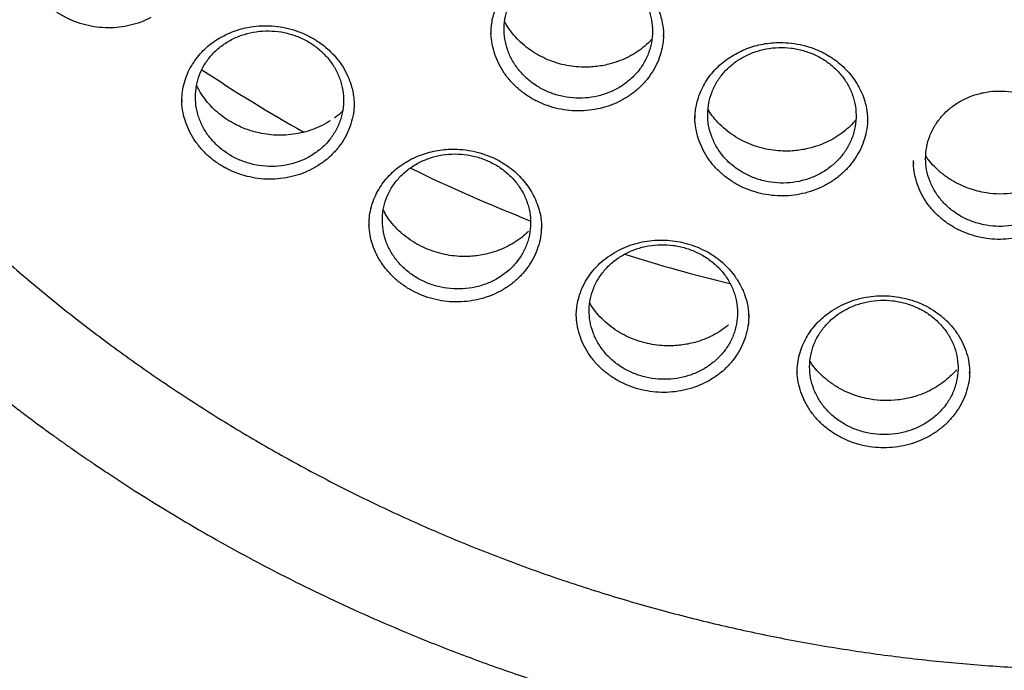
# Model space of a CAD drawing. Header units: millimetres. Extents: x 8 to 1577, y 12 to 2534.
# Tile 43 of 66: x 748 to 768, y 2101 to 2114. Entities that reach past the tile are written whole.
import ezdxf

# ---------------------------------------------------------------- set-up
doc = ezdxf.new("R2010")
doc.units = ezdxf.units.MM

msp = doc.modelspace()

# ---------------------------------------------------------------- linework, layer by layer
at = {"color": 7, "linetype": 'Continuous', "lineweight": 30}
for p, q in [((760.809, 2113.899), (760.808, 2113.932)), ((751.14, 2112.624), (751.139, 2112.593)), ((764.903, 2112.198), (764.903, 2112.204)), ((765.828, 2111.36), (765.828, 2111.337)), ((758.36, 2110.032), (758.359, 2110.046)), ((759.057, 2108.274), (759.057, 2108.265)), ((763.494, 2107.154), (763.494, 2107.147)), ((766.956, 2107.132), (766.956, 2107.147))]:
    msp.add_line(p, q, dxfattribs=at)
for centre, radius, start, end in [((769.183, 2139.689), 31.801, 236.3055, 240.635), ((769.52, 2139.413), 31.355, 243.9002, 248.707), ((769.711, 2139.939), 31.915, 252.3446, 256.2794)]:
    msp.add_arc(centre, radius, start, end, dxfattribs=at)
for points, knots in [([(734.948, 2134.268), (734.945, 2134.233), (734.941, 2134.163), (734.934, 2134.035), (734.926, 2133.886), (734.915, 2133.719), (734.905, 2133.534), (734.894, 2133.292), (734.882, 2132.985), (734.872, 2132.621), (734.866, 2132.238), (734.865, 2131.84), (734.87, 2131.412), (734.883, 2130.885), (734.91, 2130.264), (734.958, 2129.561), (735.021, 2128.857), (735.1, 2128.157), (735.204, 2127.398), (735.336, 2126.583), (735.503, 2125.713), (735.66, 2125.001), (735.795, 2124.446), (735.898, 2124.046), (736.002, 2123.66), (736.104, 2123.302), (736.199, 2122.98), (736.286, 2122.697), (736.364, 2122.451), (736.432, 2122.243), (736.489, 2122.072), (736.532, 2121.944), (736.566, 2121.846), (736.595, 2121.761), (736.63, 2121.662), (736.672, 2121.542), (736.726, 2121.392), (736.792, 2121.209), (736.874, 2120.989), (736.968, 2120.741), (737.077, 2120.465), (737.198, 2120.164), (737.328, 2119.849), (737.542, 2119.351), (737.844, 2118.684), (738.27, 2117.81), (738.74, 2116.92), (739.255, 2116.014), (739.785, 2115.15), (740.33, 2114.319), (740.892, 2113.515), (741.479, 2112.726), (742.048, 2112.007), (742.601, 2111.345), (743.139, 2110.731), (743.714, 2110.108), (744.25, 2109.557), (744.736, 2109.077), (745.164, 2108.669), (745.61, 2108.26), (746.071, 2107.851), (746.505, 2107.481), (746.895, 2107.158), (747.227, 2106.891), (747.532, 2106.652), (747.809, 2106.438), (748.031, 2106.271), (748.204, 2106.142), (748.333, 2106.047), (748.451, 2105.962), (748.556, 2105.886), (748.646, 2105.821), (748.718, 2105.77), (748.778, 2105.728), (748.845, 2105.68), (748.937, 2105.615), (749.066, 2105.526), (749.226, 2105.415), (749.419, 2105.284), (749.773, 2105.046), (750.287, 2104.713), (750.961, 2104.297), (751.659, 2103.887), (752.382, 2103.484), (753.13, 2103.09), (753.903, 2102.707), (754.694, 2102.338), (755.572, 2101.955), (756.529, 2101.568), (757.562, 2101.188), (758.587, 2100.845), (759.603, 2100.538), (760.609, 2100.266), (761.608, 2100.025), (762.661, 2099.802), (763.775, 2099.6), (764.951, 2099.425), (766.133, 2099.288), (767.319, 2099.189), (768.508, 2099.128), (769.699, 2099.106), (770.89, 2099.122), (772.079, 2099.176), (773.266, 2099.269), (774.45, 2099.4), (775.63, 2099.568), (776.752, 2099.766), (777.816, 2099.986), (778.822, 2100.223), (779.825, 2100.49), (780.824, 2100.786), (781.822, 2101.114), (782.825, 2101.476), (783.832, 2101.873), (784.842, 2102.308), (785.854, 2102.781), (786.873, 2103.297), (787.7, 2103.751), (788.329, 2104.115), (788.749, 2104.366), (789.134, 2104.604), (789.484, 2104.826), (789.8, 2105.031), (790.082, 2105.218), (790.311, 2105.374), (790.494, 2105.499), (790.634, 2105.596), (790.755, 2105.681), (790.858, 2105.754), (790.96, 2105.827), (791.077, 2105.911), (791.215, 2106.011), (791.375, 2106.128), (791.552, 2106.26), (791.746, 2106.406), (791.951, 2106.563), (792.163, 2106.727), (792.468, 2106.968), (792.872, 2107.295), (793.378, 2107.721), (793.905, 2108.184), (794.451, 2108.684), (794.957, 2109.168), (795.417, 2109.628), (795.821, 2110.045), (796.209, 2110.459), (796.573, 2110.862), (796.945, 2111.287), (797.321, 2111.731), (797.695, 2112.19), (798.022, 2112.607), (798.308, 2112.981), (798.556, 2113.315), (798.782, 2113.628), (799.001, 2113.937), (799.225, 2114.263), (799.473, 2114.632), (799.743, 2115.047), (800.036, 2115.513), (800.342, 2116.021), (800.636, 2116.53), (800.916, 2117.033), (801.177, 2117.524), (801.432, 2118.026), (801.688, 2118.549), (801.932, 2119.075), (802.163, 2119.596), (802.366, 2120.079), (802.545, 2120.523), (802.701, 2120.928), (802.816, 2121.236), (802.894, 2121.453), (802.94, 2121.582), (802.977, 2121.686), (803.004, 2121.766), (803.033, 2121.847), (803.069, 2121.954), (803.12, 2122.104), (803.185, 2122.301), (803.26, 2122.535), (803.343, 2122.798), (803.428, 2123.078), (803.515, 2123.374), (803.612, 2123.717), (803.718, 2124.111), (803.832, 2124.56), (803.945, 2125.036), (804.056, 2125.539), (804.164, 2126.069), (804.267, 2126.624), (804.376, 2127.284), (804.483, 2128.029), (804.576, 2128.843), (804.646, 2129.625), (804.694, 2130.376), (804.723, 2131.096), (804.733, 2131.681), (804.733, 2132.14), (804.729, 2132.481), (804.721, 2132.807), (804.712, 2133.116), (804.7, 2133.399), (804.688, 2133.654), (804.676, 2133.881), (804.663, 2134.083), (804.654, 2134.209), (804.65, 2134.268)], [0, 0, 0, 0, 0.000951, 0.00193, 0.003328, 0.0049, 0.006614, 0.008465, 0.01165, 0.015173, 0.018603, 0.022302, 0.026271, 0.030509, 0.036989, 0.043561, 0.050115, 0.056651, 0.063169, 0.071401, 0.079604, 0.087778, 0.091621, 0.095458, 0.099235, 0.102688, 0.105783, 0.108519, 0.110898, 0.112918, 0.11458, 0.115884, 0.116657, 0.117432, 0.118391, 0.119554, 0.120933, 0.122798, 0.124952, 0.127395, 0.130128, 0.13315, 0.136343, 0.139513, 0.1481, 0.156497, 0.166243, 0.175718, 0.185047, 0.193958, 0.202873, 0.211793, 0.220718, 0.227824, 0.235201, 0.242853, 0.250781, 0.255987, 0.261306, 0.266737, 0.272281, 0.277905, 0.282062, 0.285874, 0.289343, 0.292468, 0.295248, 0.296812, 0.298241, 0.299536, 0.300697, 0.301712, 0.302507, 0.303069, 0.303658, 0.304707, 0.3061, 0.307838, 0.30992, 0.312347, 0.319228, 0.326269, 0.333457, 0.340794, 0.348277, 0.355908, 0.363677, 0.371402, 0.381272, 0.390959, 0.400463, 0.409783, 0.418921, 0.427883, 0.436799, 0.4472, 0.4576, 0.468001, 0.478401, 0.488802, 0.499203, 0.509604, 0.520005, 0.530406, 0.540808, 0.55122, 0.561686, 0.570704, 0.579764, 0.588867, 0.598013, 0.607204, 0.616566, 0.626167, 0.635808, 0.645677, 0.655777, 0.666106, 0.670763, 0.675124, 0.679149, 0.682837, 0.68619, 0.689206, 0.691885, 0.69359, 0.695124, 0.696449, 0.697537, 0.698523, 0.699796, 0.701381, 0.703106, 0.705092, 0.707309, 0.709623, 0.712016, 0.714488, 0.720052, 0.725978, 0.732267, 0.73892, 0.745936, 0.751158, 0.756489, 0.761619, 0.766517, 0.771183, 0.776942, 0.782303, 0.787264, 0.791358, 0.795133, 0.798591, 0.801865, 0.805448, 0.809387, 0.813991, 0.819, 0.824416, 0.830237, 0.835096, 0.840205, 0.845497, 0.850563, 0.856213, 0.861446, 0.866264, 0.870667, 0.874654, 0.878225, 0.87975, 0.881022, 0.882033, 0.882781, 0.88336, 0.884423, 0.885889, 0.887759, 0.890142, 0.892694, 0.895394, 0.898243, 0.90124, 0.905279, 0.90956, 0.914083, 0.918848, 0.923854, 0.929103, 0.934544, 0.942438, 0.950028, 0.957314, 0.964297, 0.970976, 0.977351, 0.980594, 0.983753, 0.986827, 0.989704, 0.992312, 0.994612, 0.996657, 0.998451, 1, 1, 1, 1]), ([(737.769, 2126.518), (737.782, 2126.443), (737.829, 2126.182), (737.92, 2125.736), (738.043, 2125.181), (738.177, 2124.628), (738.323, 2124.077), (738.479, 2123.53), (738.645, 2122.984), (738.823, 2122.442), (739.011, 2121.904), (739.21, 2121.368), (739.42, 2120.836), (739.64, 2120.308), (739.87, 2119.784), (740.111, 2119.264), (740.362, 2118.748), (740.623, 2118.236), (740.894, 2117.73), (741.176, 2117.228), (741.467, 2116.731), (741.768, 2116.239), (742.079, 2115.753), (742.399, 2115.272), (742.728, 2114.797), (743.068, 2114.327), (743.416, 2113.864), (743.773, 2113.406), (744.14, 2112.956), (744.515, 2112.511), (744.899, 2112.073), (745.292, 2111.642), (745.693, 2111.218), (746.102, 2110.801), (746.52, 2110.391), (746.946, 2109.989), (747.379, 2109.593), (747.82, 2109.206), (748.269, 2108.827), (748.726, 2108.455), (749.189, 2108.091), (749.66, 2107.736), (750.138, 2107.388), (750.622, 2107.049), (751.114, 2106.719), (751.611, 2106.397), (752.115, 2106.084), (752.625, 2105.78), (753.141, 2105.485), (753.663, 2105.199), (754.19, 2104.922), (754.723, 2104.654), (755.261, 2104.396), (755.804, 2104.147), (756.352, 2103.907), (756.904, 2103.678), (757.461, 2103.457), (758.022, 2103.247), (758.587, 2103.046), (759.156, 2102.856), (759.729, 2102.675), (760.305, 2102.504), (760.885, 2102.344), (761.468, 2102.193), (762.053, 2102.053), (762.641, 2101.923), (763.232, 2101.803), (763.825, 2101.694), (764.42, 2101.595), (765.017, 2101.506), (765.615, 2101.428), (766.215, 2101.36), (766.816, 2101.303), (767.419, 2101.256), (768.022, 2101.22), (768.625, 2101.194), (769.229, 2101.179), (769.834, 2101.174), (770.438, 2101.18), (771.042, 2101.196), (771.646, 2101.223), (772.248, 2101.261), (772.851, 2101.309), (773.452, 2101.367), (774.051, 2101.436), (774.65, 2101.516), (775.246, 2101.606), (775.841, 2101.706), (776.434, 2101.816), (777.024, 2101.937), (777.612, 2102.069), (778.197, 2102.21), (778.78, 2102.362), (779.359, 2102.523), (779.935, 2102.695), (780.507, 2102.877), (781.076, 2103.069), (781.641, 2103.271), (782.201, 2103.482), (782.758, 2103.703), (783.31, 2103.934), (783.857, 2104.175), (784.399, 2104.425), (784.937, 2104.685), (785.469, 2104.953), (785.995, 2105.231), (786.516, 2105.519), (787.032, 2105.815), (787.541, 2106.12), (788.044, 2106.434), (788.541, 2106.757), (789.032, 2107.088), (789.515, 2107.428), (789.992, 2107.776), (790.462, 2108.133), (790.925, 2108.497), (791.381, 2108.87), (791.829, 2109.25), (792.269, 2109.639), (792.702, 2110.035), (793.127, 2110.438), (793.543, 2110.849), (793.952, 2111.267), (794.352, 2111.692), (794.744, 2112.123), (795.127, 2112.562), (795.501, 2113.007), (795.867, 2113.459), (796.223, 2113.917), (796.57, 2114.381), (796.908, 2114.851), (797.237, 2115.327), (797.556, 2115.809), (797.866, 2116.296), (798.165, 2116.788), (798.455, 2117.286), (798.736, 2117.788), (799.006, 2118.296), (799.266, 2118.807), (799.516, 2119.324), (799.755, 2119.844), (799.984, 2120.369), (800.203, 2120.898), (800.411, 2121.43), (800.609, 2121.966), (800.796, 2122.505), (800.973, 2123.048), (801.138, 2123.593), (801.293, 2124.141), (801.437, 2124.692), (801.57, 2125.245), (801.692, 2125.801), (801.803, 2126.358), (801.902, 2126.917), (801.991, 2127.478), (802.069, 2128.041), (802.135, 2128.604), (802.191, 2129.169), (802.235, 2129.735), (802.268, 2130.301), (802.289, 2130.868), (802.298, 2131.327), (802.299, 2131.598), (802.299, 2131.68)], [0, 0, 0, 0, 0.002516, 0.00877, 0.015025, 0.02128, 0.027534, 0.033789, 0.040044, 0.046298, 0.052553, 0.058808, 0.065063, 0.071318, 0.077573, 0.083828, 0.090083, 0.096338, 0.102594, 0.108849, 0.115104, 0.12136, 0.127615, 0.133871, 0.140127, 0.146383, 0.152638, 0.158894, 0.16515, 0.171406, 0.177662, 0.183919, 0.190175, 0.196431, 0.202688, 0.208944, 0.215201, 0.221457, 0.227714, 0.233971, 0.240227, 0.246484, 0.252741, 0.258998, 0.265255, 0.271512, 0.277769, 0.284026, 0.290284, 0.296541, 0.302798, 0.309056, 0.315313, 0.32157, 0.327828, 0.334085, 0.340343, 0.346601, 0.352858, 0.359116, 0.365373, 0.371631, 0.377889, 0.384147, 0.390404, 0.396662, 0.40292, 0.409178, 0.415436, 0.421694, 0.427952, 0.434209, 0.440467, 0.446725, 0.452983, 0.459241, 0.465499, 0.471757, 0.478015, 0.484273, 0.490531, 0.496789, 0.503047, 0.509305, 0.515563, 0.521821, 0.528079, 0.534337, 0.540595, 0.546852, 0.55311, 0.559368, 0.565626, 0.571884, 0.578142, 0.584399, 0.590657, 0.596915, 0.603173, 0.60943, 0.615688, 0.621946, 0.628203, 0.634461, 0.640718, 0.646976, 0.653233, 0.65949, 0.665748, 0.672005, 0.678262, 0.684519, 0.690777, 0.697034, 0.703291, 0.709548, 0.715805, 0.722061, 0.728318, 0.734575, 0.740832, 0.747088, 0.753345, 0.759601, 0.765858, 0.772114, 0.77837, 0.784627, 0.790883, 0.797139, 0.803395, 0.809651, 0.815907, 0.822162, 0.828418, 0.834674, 0.840929, 0.847185, 0.85344, 0.859695, 0.865951, 0.872206, 0.878461, 0.884716, 0.890971, 0.897226, 0.903481, 0.909736, 0.915991, 0.922245, 0.9285, 0.934755, 0.941009, 0.947264, 0.953519, 0.959773, 0.966028, 0.972282, 0.978537, 0.984791, 0.991045, 0.9973, 1, 1, 1, 1]), ([(750.515, 2114.277), (750.449, 2114.245), (750.317, 2114.181), (750.103, 2114.117), (749.881, 2114.078), (749.654, 2114.065), (749.427, 2114.081), (749.204, 2114.123), (748.987, 2114.192), (748.781, 2114.286), (748.59, 2114.403), (748.416, 2114.542), (748.263, 2114.7), (748.134, 2114.875), (748.029, 2115.063), (747.952, 2115.261), (747.903, 2115.461), (747.894, 2115.595), (747.89, 2115.658)], [0, 0, 0, 0, 0.062727, 0.12522, 0.188565, 0.251521, 0.313997, 0.377007, 0.439994, 0.502494, 0.565448, 0.628347, 0.690854, 0.753868, 0.816671, 0.879151, 0.942234, 1, 1, 1, 1]), ([(757.345, 2113.942), (757.345, 2113.974), (757.347, 2114.045), (757.359, 2114.162), (757.385, 2114.297), (757.432, 2114.447), (757.5, 2114.604), (757.59, 2114.757), (757.698, 2114.898), (757.82, 2115.025), (757.954, 2115.136), (758.097, 2115.233), (758.248, 2115.314), (758.405, 2115.381), (758.566, 2115.432), (758.732, 2115.468), (758.902, 2115.489), (759.094, 2115.494), (759.306, 2115.477), (759.533, 2115.432), (759.735, 2115.367), (759.911, 2115.288), (760.062, 2115.203), (760.204, 2115.102), (760.335, 2114.986), (760.454, 2114.857), (760.56, 2114.716), (760.65, 2114.564), (760.721, 2114.405), (760.77, 2114.25), (760.797, 2114.112), (760.809, 2113.996), (760.81, 2113.929), (760.81, 2113.899)], [0, 0, 0, 0, 0.021134, 0.045831, 0.074147, 0.106127, 0.14127, 0.176468, 0.211249, 0.245394, 0.278877, 0.311731, 0.343969, 0.3756, 0.406804, 0.438035, 0.469352, 0.500791, 0.542885, 0.585139, 0.627462, 0.659267, 0.691416, 0.723974, 0.75699, 0.790495, 0.8245, 0.859007, 0.894022, 0.927119, 0.955856, 0.980129, 1, 1, 1, 1]), ([(760.135, 2113.029), (760.172, 2113.062), (760.245, 2113.13), (760.356, 2113.267), (760.464, 2113.442), (760.547, 2113.658), (760.59, 2113.886), (760.59, 2114.115), (760.548, 2114.345), (760.465, 2114.563), (760.342, 2114.767), (760.186, 2114.949), (759.997, 2115.106), (759.784, 2115.231), (759.55, 2115.323), (759.305, 2115.377), (759.052, 2115.393), (758.803, 2115.37), (758.56, 2115.308), (758.334, 2115.211), (758.128, 2115.079), (757.951, 2114.918), (757.805, 2114.73), (757.698, 2114.524), (757.629, 2114.301), (757.602, 2114.073), (757.618, 2113.842), (757.676, 2113.617), (757.774, 2113.402), (757.909, 2113.207), (758.08, 2113.033), (758.277, 2112.888), (758.5, 2112.775), (758.737, 2112.697), (758.987, 2112.657), (759.238, 2112.656), (759.488, 2112.693), (759.723, 2112.769), (759.946, 2112.879), (760.072, 2112.978), (760.135, 2113.029)], [0, 0, 0, 0, 0.016699, 0.033584, 0.060061, 0.087305, 0.113768, 0.140997, 0.167446, 0.194662, 0.221103, 0.24831, 0.274753, 0.301963, 0.328415, 0.355636, 0.382103, 0.409339, 0.435819, 0.463068, 0.489552, 0.516805, 0.543285, 0.570533, 0.597, 0.624235, 0.650688, 0.677907, 0.70435, 0.731558, 0.758, 0.785207, 0.811656, 0.838873, 0.865336, 0.892567, 0.919041, 0.946284, 0.972758, 1, 1, 1, 1]), ([(751.137, 2112.624), (751.14, 2112.68), (751.145, 2112.798), (751.184, 2112.972), (751.244, 2113.144), (751.325, 2113.303), (751.422, 2113.449), (751.534, 2113.582), (751.658, 2113.701), (751.793, 2113.805), (751.938, 2113.894), (752.091, 2113.968), (752.249, 2114.027), (752.428, 2114.075), (752.626, 2114.107), (752.843, 2114.117), (753.06, 2114.102), (753.277, 2114.063), (753.492, 2113.996), (753.684, 2113.91), (753.851, 2113.812), (753.995, 2113.708), (754.128, 2113.591), (754.26, 2113.449), (754.378, 2113.284), (754.473, 2113.102), (754.534, 2112.937), (754.57, 2112.795), (754.59, 2112.676), (754.598, 2112.572), (754.597, 2112.517), (754.597, 2112.492)], [0, 0, 0, 0, 0.035179, 0.073619, 0.110991, 0.147357, 0.182724, 0.217085, 0.250515, 0.283497, 0.316151, 0.348338, 0.379957, 0.41104, 0.451664, 0.491377, 0.530648, 0.570846, 0.612141, 0.65457, 0.687121, 0.720246, 0.753902, 0.787911, 0.831191, 0.871555, 0.909074, 0.93536, 0.959968, 0.981575, 1, 1, 1, 1]), ([(760.575, 2113.846), (760.563, 2113.832), (760.51, 2113.769), (760.398, 2113.673), (760.242, 2113.56), (760.073, 2113.467), (759.897, 2113.393), (759.685, 2113.328), (759.437, 2113.284), (759.183, 2113.276), (758.96, 2113.296), (758.768, 2113.334), (758.578, 2113.392), (758.394, 2113.469), (758.217, 2113.566), (758.051, 2113.681), (757.9, 2113.813), (757.77, 2113.96), (757.677, 2114.087), (757.636, 2114.166), (757.623, 2114.191)], [0, 0, 0, 0, 0.017296, 0.075025, 0.132242, 0.188558, 0.244018, 0.298677, 0.37917, 0.459326, 0.513811, 0.569163, 0.625405, 0.682518, 0.740446, 0.799121, 0.858323, 0.916853, 0.974522, 1, 1, 1, 1]), ([(753.912, 2111.63), (753.949, 2111.663), (754.023, 2111.728), (754.138, 2111.861), (754.249, 2112.033), (754.337, 2112.246), (754.384, 2112.472), (754.39, 2112.701), (754.352, 2112.93), (754.275, 2113.15), (754.157, 2113.357), (754.004, 2113.542), (753.819, 2113.704), (753.61, 2113.834), (753.378, 2113.932), (753.134, 2113.993), (752.882, 2114.015), (752.632, 2113.999), (752.388, 2113.945), (752.16, 2113.854), (751.951, 2113.727), (751.771, 2113.572), (751.621, 2113.389), (751.509, 2113.186), (751.436, 2112.966), (751.404, 2112.74), (751.415, 2112.508), (751.467, 2112.283), (751.561, 2112.066), (751.692, 2111.868), (751.858, 2111.69), (752.052, 2111.54), (752.272, 2111.421), (752.507, 2111.338), (752.756, 2111.291), (753.007, 2111.283), (753.257, 2111.313), (753.494, 2111.382), (753.719, 2111.485), (753.847, 2111.581), (753.912, 2111.63)], [0, 0, 0, 0, 0.016693, 0.033572, 0.060043, 0.087282, 0.113738, 0.14096, 0.167403, 0.194612, 0.221051, 0.248257, 0.274702, 0.301915, 0.328374, 0.355601, 0.382076, 0.409319, 0.435803, 0.463057, 0.489542, 0.516795, 0.543271, 0.570514, 0.596974, 0.624201, 0.650648, 0.67786, 0.7043, 0.731505, 0.757948, 0.785157, 0.811611, 0.838834, 0.865303, 0.892542, 0.919022, 0.946271, 0.972752, 1, 1, 1, 1]), ([(760.495, 2113.056), (760.449, 2113.002), (760.358, 2112.893), (760.192, 2112.752), (760.008, 2112.632), (759.808, 2112.535), (759.596, 2112.463), (759.374, 2112.417), (759.148, 2112.398), (758.921, 2112.406), (758.696, 2112.442), (758.478, 2112.503), (758.27, 2112.591), (758.076, 2112.702), (757.899, 2112.835), (757.742, 2112.988), (757.608, 2113.159), (757.499, 2113.343), (757.417, 2113.539), (757.366, 2113.742), (757.342, 2113.901), (757.346, 2113.99), (757.347, 2114.009)], [0, 0, 0, 0, 0.051676, 0.103262, 0.155654, 0.207564, 0.259138, 0.311212, 0.36319, 0.414789, 0.466769, 0.518689, 0.570298, 0.622309, 0.67414, 0.725729, 0.777803, 0.829799, 0.881341, 0.933229, 0.985581, 1, 1, 1, 1]), ([(760.808, 2113.97), (760.808, 2113.922), (760.808, 2113.804), (760.773, 2113.62), (760.71, 2113.421), (760.619, 2113.23), (760.536, 2113.114), (760.495, 2113.056)], [0, 0, 0, 0, 0.146888, 0.361373, 0.57278, 0.784417, 1, 1, 1, 1]), ([(761.44, 2112.221), (761.44, 2112.251), (761.441, 2112.316), (761.452, 2112.428), (761.476, 2112.559), (761.52, 2112.708), (761.586, 2112.865), (761.674, 2113.019), (761.779, 2113.161), (761.9, 2113.29), (762.033, 2113.403), (762.175, 2113.502), (762.325, 2113.586), (762.48, 2113.655), (762.641, 2113.709), (762.807, 2113.748), (762.977, 2113.771), (763.168, 2113.779), (763.38, 2113.766), (763.608, 2113.725), (763.811, 2113.663), (763.988, 2113.587), (764.14, 2113.505), (764.283, 2113.406), (764.416, 2113.293), (764.537, 2113.167), (764.645, 2113.028), (764.737, 2112.877), (764.81, 2112.72), (764.862, 2112.565), (764.891, 2112.424), (764.904, 2112.303), (764.905, 2112.231), (764.906, 2112.199)], [0, 0, 0, 0, 0.019641, 0.0432114, 0.0707741, 0.1023774, 0.1374737, 0.1726732, 0.2074564, 0.2416031, 0.2750881, 0.3079445, 0.3401862, 0.3718202, 0.4030279, 0.4342616, 0.4655795, 0.4970179, 0.5391119, 0.5813671, 0.6236936, 0.6555025, 0.6876529, 0.720211, 0.7532247, 0.7867258, 0.8207268, 0.8552307, 0.8902443, 0.9235788, 0.9530318, 0.9784857, 1, 1, 1, 1]), ([(764.237, 2111.342), (764.273, 2111.376), (764.344, 2111.445), (764.454, 2111.583), (764.559, 2111.759), (764.639, 2111.976), (764.679, 2112.204), (764.676, 2112.434), (764.63, 2112.662), (764.544, 2112.878), (764.419, 2113.08), (764.26, 2113.258), (764.068, 2113.411), (763.854, 2113.532), (763.619, 2113.62), (763.373, 2113.67), (763.12, 2113.681), (762.871, 2113.654), (762.629, 2113.589), (762.404, 2113.488), (762.2, 2113.352), (762.025, 2113.189), (761.882, 2112.999), (761.778, 2112.791), (761.712, 2112.568), (761.689, 2112.34), (761.708, 2112.109), (761.769, 2111.886), (761.871, 2111.674), (762.008, 2111.481), (762.181, 2111.31), (762.38, 2111.17), (762.605, 2111.06), (762.843, 2110.987), (763.094, 2110.951), (763.345, 2110.954), (763.594, 2110.996), (763.828, 2111.075), (764.049, 2111.189), (764.174, 2111.29), (764.237, 2111.342)], [0, 0, 0, 0, 0.016705, 0.033596, 0.060078, 0.087328, 0.113799, 0.141038, 0.167494, 0.194718, 0.221162, 0.248373, 0.274814, 0.302021, 0.328467, 0.35568, 0.382139, 0.409366, 0.435839, 0.463081, 0.489564, 0.516816, 0.543299, 0.570551, 0.597027, 0.624269, 0.650731, 0.677958, 0.704406, 0.73162, 0.758061, 0.785268, 0.811712, 0.838922, 0.865377, 0.892599, 0.919065, 0.9463, 0.972766, 1, 1, 1, 1]), ([(754.115, 2112.206), (754.093, 2112.191), (754.015, 2112.137), (753.866, 2112.067), (753.674, 2111.995), (753.477, 2111.946), (753.277, 2111.918), (753.079, 2111.911), (752.883, 2111.924), (752.663, 2111.961), (752.419, 2112.033), (752.19, 2112.139), (752.001, 2112.256), (751.848, 2112.373), (751.709, 2112.506), (751.587, 2112.655), (751.494, 2112.793), (751.452, 2112.884), (751.436, 2112.917)], [0, 0, 0, 0, 0.026562, 0.093661, 0.159592, 0.224321, 0.287872, 0.350264, 0.411543, 0.471754, 0.560262, 0.649831, 0.710712, 0.77243, 0.834956, 0.898317, 0.962574, 1, 1, 1, 1]), ([(768.622, 2110.484), (768.657, 2110.519), (768.729, 2110.589), (768.837, 2110.728), (768.941, 2110.906), (769.019, 2111.124), (769.056, 2111.352), (769.051, 2111.581), (769.003, 2111.808), (768.915, 2112.023), (768.788, 2112.223), (768.627, 2112.399), (768.434, 2112.549), (768.219, 2112.667), (767.983, 2112.751), (767.737, 2112.798), (767.483, 2112.806), (767.235, 2112.775), (766.993, 2112.707), (766.769, 2112.603), (766.566, 2112.465), (766.393, 2112.299), (766.252, 2112.108), (766.149, 2111.899), (766.086, 2111.675), (766.065, 2111.447), (766.086, 2111.217), (766.149, 2110.995), (766.253, 2110.784), (766.393, 2110.593), (766.567, 2110.425), (766.768, 2110.288), (766.993, 2110.181), (767.232, 2110.112), (767.483, 2110.079), (767.734, 2110.086), (767.982, 2110.131), (768.216, 2110.213), (768.436, 2110.329), (768.559, 2110.432), (768.622, 2110.484)], [0, 0, 0, 0, 0.016705, 0.033598, 0.060083, 0.087335, 0.113814, 0.14106, 0.167526, 0.194758, 0.221209, 0.248426, 0.274868, 0.302077, 0.328518, 0.355727, 0.382177, 0.409396, 0.43586, 0.463094, 0.489572, 0.516818, 0.543303, 0.570556, 0.597037, 0.624286, 0.650756, 0.677993, 0.704449, 0.73167, 0.758114, 0.785325, 0.811765, 0.838973, 0.86542, 0.892634, 0.919092, 0.946317, 0.972775, 1, 1, 1, 1]), ([(753.806, 2111.264), (753.741, 2111.23), (753.611, 2111.162), (753.399, 2111.092), (753.178, 2111.046), (752.952, 2111.027), (752.725, 2111.035), (752.5, 2111.071), (752.282, 2111.133), (752.073, 2111.22), (751.878, 2111.331), (751.7, 2111.464), (751.542, 2111.617), (751.407, 2111.787), (751.296, 2111.971), (751.212, 2112.166), (751.159, 2112.369), (751.133, 2112.534), (751.137, 2112.63), (751.138, 2112.657)], [0, 0, 0, 0, 0.060996, 0.121688, 0.183115, 0.244315, 0.304995, 0.366113, 0.427295, 0.487997, 0.549111, 0.610191, 0.670892, 0.73209, 0.793108, 0.853775, 0.915015, 0.976282, 1, 1, 1, 1]), ([(754.595, 2112.573), (754.595, 2112.532), (754.596, 2112.422), (754.564, 2112.245), (754.503, 2112.047), (754.413, 2111.858), (754.296, 2111.683), (754.155, 2111.523), (753.993, 2111.38), (753.869, 2111.303), (753.806, 2111.264)], [0, 0, 0, 0, 0.077418, 0.20967, 0.340663, 0.471443, 0.604293, 0.735624, 0.866761, 1, 1, 1, 1]), ([(754.362, 2112.399), (754.359, 2112.396), (754.315, 2112.349), (754.261, 2112.302), (754.205, 2112.265), (754.201, 2112.262)], [0, 0, 0, 0, 0.059393, 0.932109, 1, 1, 1, 1]), ([(764.603, 2111.371), (764.558, 2111.316), (764.468, 2111.206), (764.304, 2111.063), (764.121, 2110.94), (763.922, 2110.84), (763.711, 2110.764), (763.491, 2110.715), (763.265, 2110.692), (763.037, 2110.697), (762.812, 2110.729), (762.593, 2110.787), (762.384, 2110.87), (762.189, 2110.979), (762.01, 2111.108), (761.851, 2111.258), (761.715, 2111.426), (761.603, 2111.609), (761.519, 2111.802), (761.465, 2112.004), (761.438, 2112.168), (761.441, 2112.264), (761.442, 2112.289)], [0, 0, 0, 0, 0.0515344, 0.1028721, 0.1548861, 0.2066316, 0.2579653, 0.3096787, 0.3614261, 0.4127816, 0.4644708, 0.5161316, 0.5674878, 0.619246, 0.6708554, 0.7221813, 0.7739767, 0.8258187, 0.8770945, 0.9286386, 0.9808506, 1, 1, 1, 1]), ([(764.671, 2112.224), (764.656, 2112.205), (764.602, 2112.136), (764.489, 2112.031), (764.336, 2111.912), (764.169, 2111.812), (763.994, 2111.731), (763.784, 2111.659), (763.536, 2111.607), (763.283, 2111.59), (763.06, 2111.603), (762.867, 2111.634), (762.674, 2111.685), (762.486, 2111.757), (762.304, 2111.849), (762.132, 2111.961), (761.975, 2112.091), (761.84, 2112.235), (761.751, 2112.349), (761.713, 2112.416), (761.705, 2112.43)], [0, 0, 0, 0, 0.022028, 0.080411, 0.138226, 0.19511, 0.251002, 0.305975, 0.386726, 0.4665, 0.520847, 0.57626, 0.632766, 0.690359, 0.748986, 0.808576, 0.869018, 0.928361, 0.985678, 1, 1, 1, 1]), ([(764.903, 2112.268), (764.904, 2112.227), (764.905, 2112.116), (764.873, 2111.938), (764.813, 2111.739), (764.725, 2111.547), (764.644, 2111.43), (764.603, 2111.371)], [0, 0, 0, 0, 0.128593, 0.347915, 0.563941, 0.780039, 1, 1, 1, 1]), ([(754.895, 2110.103), (754.897, 2110.155), (754.9, 2110.264), (754.931, 2110.442), (754.987, 2110.62), (755.066, 2110.788), (755.158, 2110.936), (755.267, 2111.073), (755.392, 2111.196), (755.528, 2111.304), (755.674, 2111.398), (755.827, 2111.476), (755.987, 2111.539), (756.151, 2111.586), (756.319, 2111.619), (756.491, 2111.636), (756.684, 2111.636), (756.897, 2111.614), (757.125, 2111.563), (757.327, 2111.492), (757.501, 2111.408), (757.651, 2111.318), (757.791, 2111.213), (757.919, 2111.094), (758.035, 2110.961), (758.137, 2110.817), (758.222, 2110.661), (758.288, 2110.501), (758.331, 2110.349), (758.352, 2110.22), (758.359, 2110.12), (758.36, 2110.068), (758.36, 2110.046)], [0, 0, 0, 0, 0.03317, 0.070791, 0.112952, 0.147483, 0.182401, 0.216993, 0.251076, 0.284578, 0.317534, 0.349959, 0.381859, 0.413338, 0.444815, 0.476373, 0.508052, 0.550472, 0.593059, 0.635722, 0.667766, 0.700138, 0.732921, 0.766164, 0.799901, 0.834146, 0.8689, 0.90417, 0.936969, 0.963892, 0.98487, 1, 1, 1, 1]), ([(757.68, 2109.183), (757.716, 2109.216), (757.79, 2109.283), (757.903, 2109.417), (758.012, 2109.59), (758.097, 2109.803), (758.141, 2110.029), (758.144, 2110.258), (758.103, 2110.486), (758.022, 2110.703), (757.902, 2110.908), (757.747, 2111.09), (757.56, 2111.248), (757.348, 2111.375), (757.115, 2111.468), (756.871, 2111.525), (756.618, 2111.544), (756.369, 2111.524), (756.125, 2111.465), (755.898, 2111.371), (755.691, 2111.242), (755.513, 2111.084), (755.366, 2110.899), (755.256, 2110.696), (755.186, 2110.476), (755.157, 2110.249), (755.171, 2110.019), (755.226, 2109.796), (755.323, 2109.581), (755.456, 2109.385), (755.625, 2109.211), (755.821, 2109.065), (756.042, 2108.949), (756.279, 2108.87), (756.529, 2108.827), (756.78, 2108.823), (757.029, 2108.857), (757.266, 2108.93), (757.489, 2109.036), (757.615, 2109.134), (757.68, 2109.183)], [0, 0, 0, 0, 0.016701, 0.033589, 0.060066, 0.087312, 0.113775, 0.141005, 0.167453, 0.194668, 0.221108, 0.248314, 0.274755, 0.301963, 0.328415, 0.355635, 0.382102, 0.409338, 0.435818, 0.463068, 0.489554, 0.516809, 0.54329, 0.570539, 0.597007, 0.624242, 0.650695, 0.677914, 0.704355, 0.731563, 0.758003, 0.785209, 0.811657, 0.838872, 0.865334, 0.892565, 0.91904, 0.946283, 0.972758, 1, 1, 1, 1]), ([(768.767, 2111.138), (768.747, 2111.121), (768.68, 2111.066), (768.552, 2110.985), (768.358, 2110.885), (768.12, 2110.8), (767.844, 2110.744), (767.565, 2110.727), (767.322, 2110.747), (767.116, 2110.79), (766.942, 2110.842), (766.766, 2110.915), (766.587, 2111.01), (766.41, 2111.132), (766.257, 2111.27), (766.145, 2111.394), (766.095, 2111.47), (766.077, 2111.498)], [0, 0, 0, 0, 0.0267674, 0.0878572, 0.1505964, 0.2432782, 0.3342824, 0.4236683, 0.5115594, 0.5694157, 0.6271149, 0.6889017, 0.7557655, 0.8275977, 0.9043054, 0.9650599, 1, 1, 1, 1]), ([(769.008, 2110.534), (768.965, 2110.478), (768.877, 2110.366), (768.717, 2110.219), (768.537, 2110.091), (768.341, 2109.986), (768.132, 2109.906), (767.912, 2109.851), (767.687, 2109.823), (767.459, 2109.821), (767.234, 2109.848), (767.013, 2109.9), (766.802, 2109.978), (766.604, 2110.081), (766.422, 2110.206), (766.26, 2110.352), (766.12, 2110.516), (766.004, 2110.696), (765.915, 2110.887), (765.856, 2111.087), (765.825, 2111.261), (765.827, 2111.368), (765.827, 2111.405)], [0, 0, 0, 0, 0.0512024, 0.1021129, 0.1535665, 0.2049271, 0.2558363, 0.3070429, 0.3583541, 0.4092786, 0.4605199, 0.5117483, 0.5626635, 0.6139805, 0.6652149, 0.7160929, 0.767397, 0.818914, 0.8697436, 0.9207444, 0.9726009, 1, 1, 1, 1]), ([(758.097, 2109.982), (758.053, 2109.941), (757.962, 2109.856), (757.805, 2109.749), (757.635, 2109.657), (757.457, 2109.584), (757.243, 2109.521), (756.992, 2109.48), (756.736, 2109.475), (756.511, 2109.499), (756.318, 2109.54), (756.129, 2109.601), (755.946, 2109.68), (755.77, 2109.779), (755.607, 2109.895), (755.458, 2110.028), (755.329, 2110.176), (755.238, 2110.304), (755.197, 2110.385), (755.185, 2110.41)], [0, 0, 0, 0, 0.0556035, 0.1142546, 0.1719668, 0.228799, 0.2848072, 0.3672747, 0.4494942, 0.5052365, 0.561737, 0.6190166, 0.6770487, 0.7357725, 0.7951199, 0.8548704, 0.9144314, 0.9737985, 1, 1, 1, 1]), ([(758.007, 2109.165), (757.959, 2109.113), (757.864, 2109.009), (757.692, 2108.875), (757.503, 2108.763), (757.3, 2108.673), (757.085, 2108.61), (756.862, 2108.573), (756.635, 2108.562), (756.408, 2108.578), (756.185, 2108.622), (755.969, 2108.691), (755.765, 2108.786), (755.576, 2108.903), (755.404, 2109.042), (755.253, 2109.2), (755.126, 2109.374), (755.024, 2109.561), (754.951, 2109.758), (754.906, 2109.951), (754.9, 2110.079), (754.897, 2110.138)], [0, 0, 0, 0, 0.052959, 0.105734, 0.159241, 0.212395, 0.265154, 0.318378, 0.371566, 0.424346, 0.477515, 0.530633, 0.583419, 0.636634, 0.689667, 0.742431, 0.795706, 0.848904, 0.901623, 0.954708, 1, 1, 1, 1]), ([(758.359, 2110.103), (758.357, 2110.041), (758.352, 2109.91), (758.308, 2109.714), (758.237, 2109.519), (758.139, 2109.333), (758.051, 2109.222), (758.007, 2109.165)], [0, 0, 0, 0, 0.1825056, 0.3878294, 0.5908785, 0.7937489, 1, 1, 1, 1]), ([(759.057, 2108.272), (759.057, 2108.314), (759.06, 2108.404), (759.081, 2108.551), (759.123, 2108.717), (759.194, 2108.895), (759.295, 2109.071), (759.421, 2109.235), (759.568, 2109.379), (759.731, 2109.504), (759.907, 2109.607), (760.091, 2109.69), (760.283, 2109.752), (760.481, 2109.793), (760.684, 2109.812), (760.888, 2109.808), (761.091, 2109.784), (761.29, 2109.738), (761.483, 2109.673), (761.658, 2109.592), (761.816, 2109.498), (761.961, 2109.39), (762.101, 2109.258), (762.233, 2109.101), (762.35, 2108.919), (762.444, 2108.712), (762.509, 2108.481), (762.518, 2108.32), (762.522, 2108.236)], [0, 0, 0, 0, 0.027344, 0.05866, 0.094018, 0.133472, 0.174731, 0.215528, 0.255609, 0.294898, 0.33344, 0.371252, 0.408417, 0.445462, 0.482544, 0.519713, 0.556964, 0.594247, 0.631499, 0.669411, 0.700715, 0.734817, 0.771757, 0.811573, 0.854283, 0.899905, 0.948508, 1, 1, 1, 1]), ([(761.848, 2107.386), (761.884, 2107.42), (761.956, 2107.487), (762.067, 2107.623), (762.174, 2107.797), (762.256, 2108.012), (762.298, 2108.238), (762.297, 2108.466), (762.253, 2108.692), (762.169, 2108.908), (762.046, 2109.11), (761.888, 2109.289), (761.698, 2109.443), (761.485, 2109.566), (761.251, 2109.655), (761.006, 2109.708), (760.753, 2109.722), (760.504, 2109.698), (760.261, 2109.636), (760.035, 2109.538), (759.83, 2109.406), (759.654, 2109.245), (759.509, 2109.058), (759.403, 2108.853), (759.335, 2108.633), (759.31, 2108.406), (759.327, 2108.177), (759.386, 2107.955), (759.485, 2107.743), (759.621, 2107.55), (759.792, 2107.378), (759.99, 2107.236), (760.214, 2107.125), (760.451, 2107.05), (760.702, 2107.012), (760.953, 2107.012), (761.202, 2107.05), (761.437, 2107.126), (761.658, 2107.236), (761.784, 2107.336), (761.848, 2107.386)], [0, 0, 0, 0, 0.0167061, 0.0335992, 0.060082, 0.0873326, 0.1138033, 0.141041, 0.1674962, 0.1947176, 0.2211605, 0.2483695, 0.2748087, 0.3020144, 0.3284602, 0.3556733, 0.382133, 0.409361, 0.4358359, 0.4630797, 0.4895644, 0.5168179, 0.5433027, 0.5705557, 0.5970309, 0.6242732, 0.6507333, 0.6779597, 0.7044057, 0.7316177, 0.758057, 0.7852625, 0.8117053, 0.838915, 0.8653699, 0.8925928, 0.9190607, 0.946297, 0.9727648, 1, 1, 1, 1]), ([(762.112, 2108.103), (762.064, 2108.065), (761.966, 2107.987), (761.799, 2107.892), (761.622, 2107.812), (761.41, 2107.742), (761.16, 2107.693), (760.904, 2107.68), (760.679, 2107.695), (760.485, 2107.73), (760.293, 2107.784), (760.105, 2107.858), (759.925, 2107.952), (759.755, 2108.066), (759.6, 2108.196), (759.466, 2108.341), (759.378, 2108.457), (759.34, 2108.526), (759.332, 2108.541)], [0, 0, 0, 0, 0.059615, 0.121863, 0.183024, 0.243174, 0.331515, 0.418927, 0.478372, 0.538839, 0.600358, 0.662912, 0.72644, 0.790865, 0.855974, 0.920208, 0.983212, 1, 1, 1, 1]), ([(763.492, 2107.145), (763.494, 2107.207), (763.499, 2107.33), (763.536, 2107.509), (763.592, 2107.679), (763.667, 2107.837), (763.758, 2107.983), (763.863, 2108.114), (763.98, 2108.231), (764.119, 2108.345), (764.284, 2108.453), (764.475, 2108.547), (764.674, 2108.619), (764.878, 2108.667), (765.083, 2108.691), (765.288, 2108.693), (765.492, 2108.673), (765.696, 2108.632), (765.896, 2108.569), (766.09, 2108.483), (766.273, 2108.374), (766.442, 2108.242), (766.593, 2108.089), (766.721, 2107.919), (766.825, 2107.735), (766.901, 2107.541), (766.948, 2107.343), (766.954, 2107.21), (766.957, 2107.146)], [0, 0, 0, 0, 0.039203, 0.07722, 0.114056, 0.14972, 0.184241, 0.21762, 0.249641, 0.280815, 0.32165, 0.361682, 0.400924, 0.439407, 0.477193, 0.514334, 0.551548, 0.589542, 0.628248, 0.667605, 0.707585, 0.74824, 0.789645, 0.831548, 0.873803, 0.916421, 0.959469, 1, 1, 1, 1]), ([(766.289, 2106.294), (766.325, 2106.328), (766.396, 2106.397), (766.505, 2106.534), (766.61, 2106.71), (766.688, 2106.926), (766.727, 2107.152), (766.722, 2107.38), (766.675, 2107.605), (766.588, 2107.819), (766.462, 2108.018), (766.302, 2108.194), (766.11, 2108.345), (765.895, 2108.463), (765.659, 2108.548), (765.413, 2108.596), (765.16, 2108.606), (764.911, 2108.577), (764.669, 2108.511), (764.445, 2108.409), (764.242, 2108.273), (764.068, 2108.11), (763.926, 2107.921), (763.823, 2107.714), (763.758, 2107.493), (763.736, 2107.266), (763.757, 2107.038), (763.819, 2106.817), (763.922, 2106.607), (764.061, 2106.417), (764.234, 2106.249), (764.434, 2106.111), (764.659, 2106.004), (764.898, 2105.933), (765.149, 2105.899), (765.4, 2105.904), (765.648, 2105.947), (765.882, 2106.027), (766.102, 2106.141), (766.226, 2106.242), (766.289, 2106.294)], [0, 0, 0, 0, 0.016708, 0.033603, 0.060088, 0.087342, 0.11382, 0.141064, 0.167527, 0.194756, 0.221204, 0.248418, 0.274858, 0.302063, 0.328505, 0.355713, 0.382166, 0.409386, 0.435854, 0.463091, 0.489572, 0.516822, 0.543308, 0.570563, 0.597043, 0.624292, 0.650759, 0.677994, 0.704446, 0.731664, 0.758105, 0.785313, 0.811752, 0.838959, 0.865407, 0.892623, 0.919083, 0.946312, 0.972772, 1, 1, 1, 1]), ([(762.183, 2107.371), (762.136, 2107.318), (762.042, 2107.212), (761.872, 2107.076), (761.685, 2106.961), (761.483, 2106.868), (761.268, 2106.801), (761.046, 2106.76), (760.819, 2106.746), (760.592, 2106.758), (760.368, 2106.798), (760.152, 2106.863), (759.946, 2106.954), (759.755, 2107.068), (759.581, 2107.203), (759.428, 2107.358), (759.299, 2107.53), (759.194, 2107.714), (759.118, 2107.909), (759.07, 2108.106), (759.062, 2108.237), (759.058, 2108.3)], [0, 0, 0, 0, 0.052854, 0.105451, 0.158692, 0.211725, 0.264312, 0.317283, 0.370304, 0.422909, 0.475873, 0.528806, 0.581412, 0.634447, 0.687324, 0.7399, 0.792974, 0.846063, 0.898593, 0.951431, 1, 1, 1, 1]), ([(762.521, 2108.306), (762.52, 2108.247), (762.517, 2108.118), (762.476, 2107.924), (762.408, 2107.728), (762.312, 2107.541), (762.226, 2107.428), (762.183, 2107.371)], [0, 0, 0, 0, 0.177291, 0.384066, 0.588477, 0.792595, 1, 1, 1, 1]), ([(766.689, 2107.201), (766.636, 2107.144), (766.545, 2107.045), (766.388, 2106.923), (766.233, 2106.825), (766.035, 2106.727), (765.795, 2106.645), (765.517, 2106.593), (765.239, 2106.58), (764.996, 2106.603), (764.791, 2106.648), (764.616, 2106.703), (764.439, 2106.777), (764.259, 2106.876), (764.08, 2107.003), (763.927, 2107.145), (763.817, 2107.271), (763.77, 2107.347), (763.754, 2107.372)], [0, 0, 0, 0, 0.0716762, 0.1243546, 0.1797808, 0.236437, 0.3198762, 0.40157, 0.4815718, 0.559995, 0.6114785, 0.6632066, 0.7192864, 0.7801595, 0.8457235, 0.9158983, 0.9715864, 1, 1, 1, 1]), ([(766.639, 2106.291), (766.593, 2106.237), (766.501, 2106.129), (766.334, 2105.989), (766.15, 2105.87), (765.95, 2105.772), (765.737, 2105.7), (765.516, 2105.654), (765.289, 2105.634), (765.062, 2105.641), (764.837, 2105.676), (764.619, 2105.736), (764.411, 2105.821), (764.218, 2105.931), (764.041, 2106.062), (763.885, 2106.212), (763.752, 2106.381), (763.643, 2106.562), (763.562, 2106.755), (763.512, 2106.956), (763.489, 2107.111), (763.493, 2107.197), (763.494, 2107.215)], [0, 0, 0, 0, 0.051981, 0.103642, 0.155847, 0.207971, 0.259624, 0.311597, 0.363672, 0.41534, 0.467349, 0.519337, 0.570998, 0.623083, 0.675057, 0.726683, 0.778773, 0.83099, 0.882572, 0.934392, 0.986918, 1, 1, 1, 1]), ([(766.955, 2107.202), (766.955, 2107.153), (766.955, 2107.035), (766.919, 2106.85), (766.856, 2106.653), (766.764, 2106.464), (766.681, 2106.349), (766.639, 2106.291)], [0, 0, 0, 0, 0.150821, 0.364334, 0.575475, 0.786138, 1, 1, 1, 1])]:
    msp.add_open_spline(points, degree=3, knots=knots, dxfattribs=at)

doc.saveas('drawing.dxf')
